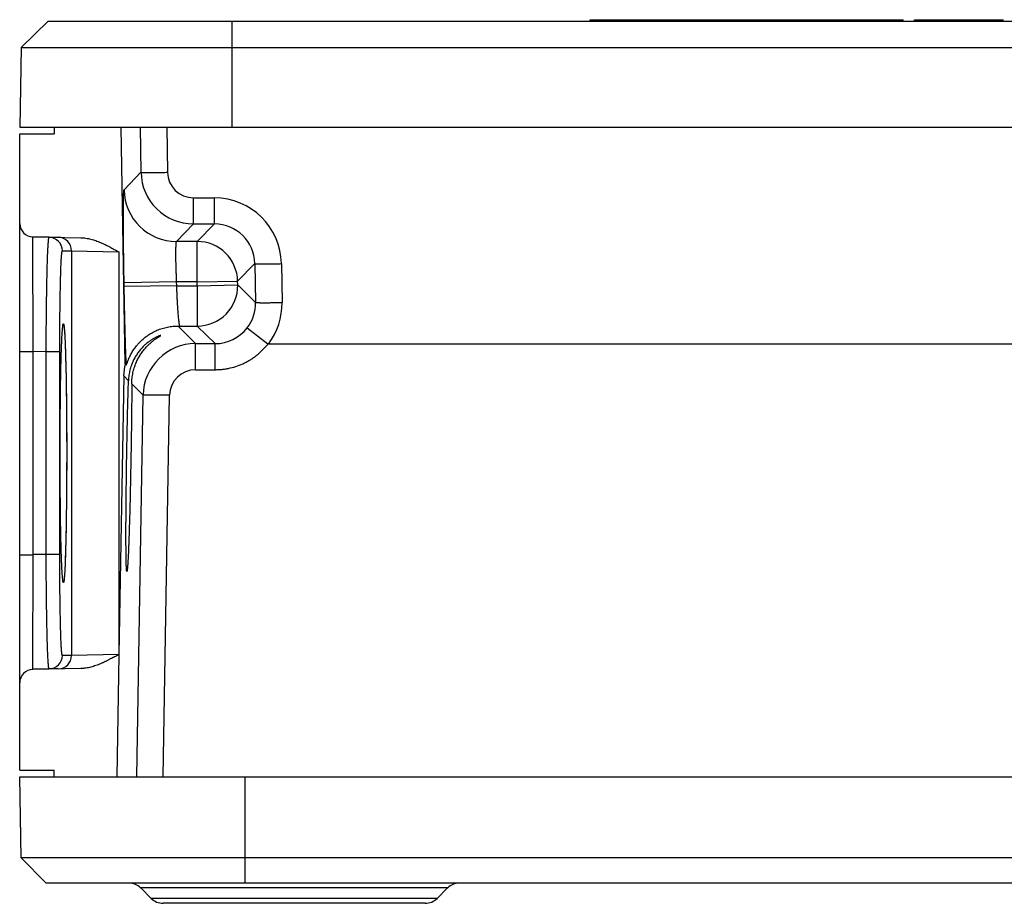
# Model space of a CAD drawing. Header units: inches. Extents: x 0 to 34, y 0 to 22.
# Tile 2 of 26: x 7.4 to 8.9, y 4.3 to 5.6. Entities that reach past the tile are written whole.
import ezdxf

# ---------------------------------------------------------------- set-up
doc = ezdxf.new("R2010")
doc.units = ezdxf.units.IN
doc.header["$LTSCALE"] = 1.87
doc.header["$MEASUREMENT"] = 0
doc.layers.get('0').update_dxf_attribs({"linetype": 'CONTINUOUS'})

msp = doc.modelspace()

# ---------------------------------------------------------------- linework, layer by layer
at = {"color": 7, "linetype": 'CONTINUOUS'}
for p, q in [((7.4434, 5.6108), (7.4033, 5.5714)), ((7.4434, 5.6108), (10.8515, 5.6108)), ((7.7162, 5.6108), (7.7162, 5.4533)), ((8.2485, 5.6108), (8.2485, 5.6128)), ((8.2485, 5.6128), (8.7133, 5.6128)), ((8.2501, 5.6108), (8.2501, 5.6128)), ((8.3513, 5.6128), (8.3513, 5.6108)), ((8.3518, 5.6108), (8.3518, 5.6128)), ((8.4631, 5.6108), (8.4631, 5.6128)), ((8.4638, 5.6108), (8.4638, 5.6128)), ((8.4955, 5.6108), (8.4955, 5.6128)), ((8.5144, 5.6108), (8.5144, 5.6128)), ((8.6326, 5.6108), (8.6326, 5.6128)), ((8.6677, 5.6108), (8.6677, 5.6128)), ((8.7113, 5.6108), (8.7113, 5.6128)), ((8.7133, 5.6108), (8.7133, 5.6128)), ((8.7299, 5.6108), (8.7299, 5.6128)), ((8.7299, 5.6128), (8.8615, 5.6128)), ((8.7642, 5.6108), (8.7642, 5.6128)), ((8.8295, 5.6108), (8.8295, 5.6128)), ((8.8586, 5.6108), (8.8586, 5.6128)), ((8.8615, 5.6108), (8.8615, 5.6128)), ((7.4033, 5.5714), (7.4013, 5.4533)), ((7.4033, 5.5714), (10.8916, 5.5714)), ((7.4013, 5.4533), (10.8936, 5.4533)), ((7.4525, 5.4533), (7.4523, 5.4433)), ((7.5581, 5.1019), (7.5518, 5.4533)), ((7.5802, 5.4533), (7.5814, 5.3863)), ((7.6196, 5.4533), (7.6207, 5.3863)), ((7.4013, 5.3105), (7.4013, 5.4433)), ((7.4013, 5.4433), (7.4523, 5.4433)), ((7.5562, 5.3602), (7.5814, 5.3863)), ((7.6593, 5.3097), (7.6593, 5.3483)), ((7.6593, 5.3483), (7.6906, 5.3483)), ((7.6906, 5.3097), (7.6906, 5.3483)), ((7.4013, 4.6287), (7.4013, 5.3099)), ((7.6342, 5.2836), (7.6593, 5.3097)), ((7.6593, 5.3097), (7.6906, 5.3097)), ((7.6649, 5.2836), (7.6906, 5.3097)), ((7.4209, 5.2905), (7.4921, 5.2892)), ((7.4209, 5.2902), (7.4209, 5.2905)), ((7.445, 5.2898), (7.4209, 5.2902)), ((7.4209, 5.2899), (7.4209, 5.2902)), ((7.4214, 5.1201), (7.4209, 5.2899)), ((7.445, 5.2898), (7.4586, 5.2898)), ((7.6649, 5.2836), (7.6342, 5.2836)), ((7.6649, 5.2236), (7.6649, 5.2836)), ((7.4646, 5.2698), (7.4783, 5.2698)), ((7.4783, 5.2698), (7.4783, 4.6691)), ((7.4783, 5.2698), (7.5483, 5.2683)), ((7.5483, 5.2683), (7.5484, 4.6705)), ((7.7249, 5.2246), (7.7505, 5.2507)), ((7.7505, 5.2507), (7.7515, 5.193)), ((7.7899, 5.2507), (7.7909, 5.193)), ((7.6343, 5.2236), (7.5563, 5.2222)), ((7.5564, 5.2166), (7.5563, 5.2222)), ((7.6344, 5.218), (7.6343, 5.2236)), ((7.6649, 5.2236), (7.6343, 5.2236)), ((7.6649, 5.2236), (7.7249, 5.2246)), ((7.665, 5.218), (7.6649, 5.2236)), ((7.725, 5.2191), (7.7249, 5.2246)), ((7.6344, 5.218), (7.5564, 5.2166)), ((7.6344, 5.218), (7.665, 5.218)), ((7.665, 5.218), (7.725, 5.2191)), ((7.665, 5.218), (7.665, 5.158)), ((7.725, 5.2191), (7.7515, 5.193)), ((7.4678, 5.1506), (7.4679, 5.1484)), ((7.4679, 5.1484), (7.4681, 5.1458)), ((7.6364, 5.1581), (7.6625, 5.132)), ((7.6392, 5.158), (7.665, 5.158)), ((7.665, 5.158), (7.6915, 5.132)), ((7.739, 5.1553), (7.7699, 5.1316)), ((7.4681, 5.1458), (7.4683, 5.1428)), ((7.4683, 5.1428), (7.4684, 5.1393)), ((7.4684, 5.1393), (7.4686, 5.1354)), ((7.4686, 5.1354), (7.4688, 5.1311)), ((7.6625, 5.0933), (7.6625, 5.132)), ((7.6625, 5.132), (7.6915, 5.132)), ((7.6915, 5.0933), (7.6915, 5.132)), ((7.4013, 5.1201), (7.4214, 5.1201)), ((7.4214, 4.8188), (7.4214, 5.1201)), ((7.4407, 5.1198), (7.4214, 5.1201)), ((7.4407, 4.8191), (7.4407, 5.1198)), ((7.4608, 5.1198), (7.4407, 5.1198)), ((7.4608, 4.8191), (7.4608, 5.1198)), ((7.4688, 5.1311), (7.469, 5.1263)), ((7.469, 5.1263), (7.4692, 5.1209)), ((7.4692, 5.1209), (7.4694, 5.1151)), ((7.7707, 5.1313), (7.7699, 5.1315)), ((9.3893, 5.1313), (7.7707, 5.1313)), ((7.4694, 5.1151), (7.4695, 5.1086)), ((7.4695, 5.1086), (7.4697, 5.1014)), ((7.4697, 5.1014), (7.4699, 5.0934)), ((7.4699, 5.0934), (7.4701, 5.0846)), ((7.5581, 5.1019), (7.5596, 5.1004)), ((7.6625, 5.0933), (7.6915, 5.0933)), ((7.4701, 5.0846), (7.4703, 5.0748)), ((7.4703, 5.0748), (7.4704, 5.064)), ((7.5557, 5.0841), (7.5484, 4.6705)), ((7.5628, 5.077), (7.5557, 5.0841)), ((7.4704, 5.064), (7.4706, 5.0523)), ((7.5845, 5.0553), (7.5677, 5.0721)), ((7.4706, 5.0523), (7.4707, 5.0395)), ((7.575, 4.4888), (7.5845, 5.0553)), ((7.6143, 4.4888), (7.6239, 5.0553)), ((7.4707, 5.0395), (7.4709, 5.0258)), ((7.4709, 5.0258), (7.471, 5.011)), ((7.471, 5.011), (7.471, 4.995)), ((7.471, 4.995), (7.4711, 4.9779)), ((7.4711, 4.9779), (7.4711, 4.9628)), ((7.4711, 4.9628), (7.471, 4.949)), ((7.471, 4.949), (7.471, 4.9359)), ((7.471, 4.9359), (7.4709, 4.9235)), ((7.4709, 4.9235), (7.4708, 4.9119)), ((7.4707, 4.9009), (7.4706, 4.8906)), ((7.4708, 4.9119), (7.4707, 4.9009)), ((7.4706, 4.8906), (7.4705, 4.8809)), ((7.4704, 4.8718), (7.4702, 4.8594)), ((7.4705, 4.8809), (7.4704, 4.8718)), ((7.4702, 4.8594), (7.47, 4.8481)), ((7.47, 4.8481), (7.4697, 4.838)), ((7.4695, 4.829), (7.4693, 4.8209)), ((7.4697, 4.838), (7.4695, 4.829)), ((7.4013, 4.8187), (7.4214, 4.8187)), ((7.4209, 4.649), (7.4214, 4.8188)), ((7.4407, 4.8191), (7.4214, 4.8188)), ((7.4608, 4.8191), (7.4407, 4.8191)), ((7.469, 4.8138), (7.4688, 4.8076)), ((7.4693, 4.8209), (7.469, 4.8138)), ((7.4682, 4.7958), (7.4681, 4.7932)), ((7.4684, 4.7988), (7.4682, 4.7958)), ((7.4686, 4.8021), (7.4684, 4.7988)), ((7.4688, 4.8076), (7.4686, 4.8021)), ((7.4681, 4.7932), (7.4679, 4.7909)), ((7.4783, 4.6691), (7.4646, 4.6691)), ((7.5483, 4.6706), (7.4783, 4.6691)), ((7.5486, 4.6703), (7.5455, 4.4888)), ((7.4921, 4.6497), (7.4209, 4.6484)), ((7.445, 4.6491), (7.4209, 4.6487)), ((7.4209, 4.6487), (7.4209, 4.649)), ((7.4209, 4.6484), (7.4209, 4.6487)), ((7.4586, 4.6491), (7.445, 4.6491)), ((7.4013, 4.4988), (7.4013, 4.6284)), ((7.4013, 4.4988), (7.4523, 4.4988)), ((7.4034, 4.3686), (7.4013, 4.4888)), ((7.4013, 4.4888), (10.8936, 4.4888)), ((7.4525, 4.4888), (7.4523, 4.4988)), ((7.7359, 4.3313), (7.7359, 4.4888)), ((7.4406, 4.3313), (7.4034, 4.3686)), ((7.7359, 4.3686), (7.4034, 4.3686)), ((10.8915, 4.3686), (7.7359, 4.3686)), ((10.8543, 4.3313), (7.4406, 4.3313)), ((7.5966, 4.3086), (7.5812, 4.324)), ((8.0366, 4.324), (7.5812, 4.324)), ((8.0212, 4.3086), (8.0366, 4.324)), ((8.0212, 4.3086), (7.5966, 4.3086)), ((8.0035, 4.3013), (7.6142, 4.3013))]:
    msp.add_line(p, q, dxfattribs=at)
for points in [[(7.4671, 5.1569), (7.4671, 5.1569), (7.4671, 5.1568), (7.4671, 5.1567), (7.4672, 5.1565), (7.4672, 5.1562), (7.4673, 5.1559), (7.4673, 5.1555), (7.4674, 5.155), (7.4674, 5.1545), (7.4675, 5.1539), (7.4675, 5.1532), (7.4676, 5.1524), (7.4677, 5.1515), (7.4678, 5.1506)], [(7.4679, 4.7909), (7.4678, 4.7888), (7.4677, 4.7879), (7.4677, 4.7871), (7.4676, 4.7863), (7.4675, 4.7856), (7.4675, 4.7849), (7.4674, 4.7844), (7.4674, 4.7839), (7.4673, 4.7834), (7.4673, 4.783), (7.4672, 4.7827), (7.4672, 4.7824), (7.4671, 4.7822), (7.4671, 4.7821), (7.4671, 4.782), (7.4671, 4.782)]]:
    msp.add_lwpolyline(points, dxfattribs=at)
for centre, radius, start, end in [((7.6594, 5.3877), 0.078, 181.0111, 269.9883), ((7.6593, 5.387), 0.0386, 180.9832, 269.9974), ((7.6342, 5.3616), 0.078, 181.0381, 269.9798), ((7.6906, 5.249), 0.0993, 0.9663, 89.997), ((7.4213, 5.3105), 0.02, 180.7806, 269.0138), ((7.6906, 5.2497), 0.0599, 0.9327, 90.0042), ((7.4446, 5.2698), 0.02, 359.9897, 88.9892), ((7.4583, 5.2698), 0.02, 359.9897, 88.9892), ((7.6649, 5.2236), 0.06, 1.0206, 89.9795), ((7.665, 5.218), 0.06, 270.0214, 0.9788), ((7.6916, 5.192), 0.06, 322.3382, 0.9769), ((7.6915, 5.1913), 0.0993, 322.8481, 0.9797), ((7.6575, 6.488), 1.3301, 269.093, 269.2119), ((7.6915, 5.1919), 0.0599, 269.9805, 322.4034), ((7.6625, 5.054), 0.078, 90.012, 179.0239), ((7.6625, 5.0547), 0.0386, 90.0029, 179.0512), ((7.4446, 4.6691), 0.02, 271.0108, 0.0102), ((7.4583, 4.6691), 0.02, 271.0108, 0.0102), ((7.4213, 4.6284), 0.02, 90.9999, 180.0119), ((7.5635, 4.3063), 0.025, 45, 90), ((8.0542, 4.3063), 0.025, 90, 135), ((7.6142, 4.3263), 0.025, 225, 270), ((8.0035, 4.3263), 0.025, 270, 315)]:
    msp.add_arc(centre, radius, start, end, dxfattribs=at)
msp.add_ellipse((7.6337, 5.0828), major_axis=(0.0552, -0.0552), ratio=0.999695, start_param=-2.603579, end_param=-2.373495, dxfattribs=at)
for points, knots in [([(7.5814, 5.3863), (7.5814, 5.3863), (7.5814, 5.3863), (7.5814, 5.3863), (7.5815, 5.3862), (7.5815, 5.3862), (7.5816, 5.3862), (7.5818, 5.3862), (7.5819, 5.3862), (7.5821, 5.3862), (7.5823, 5.3862), (7.5827, 5.3861), (7.5833, 5.3861), (7.5839, 5.3861), (7.5846, 5.3861), (7.5854, 5.3861), (7.5863, 5.386), (7.5872, 5.386), (7.5887, 5.386), (7.5906, 5.386), (7.5932, 5.386), (7.5961, 5.386), (7.5991, 5.386), (7.6024, 5.386), (7.6059, 5.3861), (7.6095, 5.3861), (7.6144, 5.3862), (7.6182, 5.3862), (7.6207, 5.3863)], [0, 0, 0, 0, 0.000352, 0.00083, 0.002197, 0.00413, 0.006639, 0.009726, 0.013392, 0.017635, 0.022455, 0.033813, 0.047441, 0.063311, 0.081384, 0.101619, 0.12397, 0.148383, 0.174802, 0.233402, 0.299222, 0.371641, 0.449978, 0.533495, 0.621408, 0.712888, 0.807074, 1, 1, 1, 1]), ([(7.5563, 5.2222), (7.5563, 5.2244), (7.5562, 5.2289), (7.5561, 5.2378), (7.5559, 5.2487), (7.5557, 5.2617), (7.5556, 5.2743), (7.5554, 5.2864), (7.5554, 5.2979), (7.5553, 5.3086), (7.5553, 5.3186), (7.5553, 5.3264), (7.5553, 5.3321), (7.5553, 5.336), (7.5554, 5.3396), (7.5554, 5.343), (7.5554, 5.3461), (7.5555, 5.3489), (7.5556, 5.3514), (7.5556, 5.3536), (7.5557, 5.3552), (7.5557, 5.3563), (7.5558, 5.3571), (7.5558, 5.3577), (7.5559, 5.3583), (7.5559, 5.3588), (7.556, 5.3593), (7.556, 5.3596), (7.5561, 5.3598), (7.5561, 5.3599), (7.5561, 5.36), (7.5561, 5.3601), (7.5562, 5.3601), (7.5562, 5.3602), (7.5562, 5.3602)], [0, 0, 0, 0, 0.048513, 0.096913, 0.192913, 0.287098, 0.378576, 0.466494, 0.550017, 0.628357, 0.700785, 0.766603, 0.796845, 0.825212, 0.851632, 0.876041, 0.898388, 0.918625, 0.936703, 0.952574, 0.9662, 0.972163, 0.977555, 0.982375, 0.986619, 0.990284, 0.993369, 0.995875, 0.996912, 0.997807, 0.99856, 0.999173, 0.99965, 1, 1, 1, 1]), ([(7.4407, 5.1198), (7.4407, 5.1254), (7.4407, 5.1364), (7.4408, 5.1529), (7.4409, 5.169), (7.4411, 5.1846), (7.4413, 5.1997), (7.4415, 5.2139), (7.4418, 5.2273), (7.4421, 5.2396), (7.4423, 5.2492), (7.4426, 5.2562), (7.4427, 5.261), (7.4429, 5.2655), (7.4431, 5.2696), (7.4433, 5.2733), (7.4434, 5.2767), (7.4436, 5.2797), (7.4438, 5.282), (7.4439, 5.2836), (7.444, 5.2847), (7.4441, 5.2856), (7.4442, 5.2865), (7.4443, 5.2872), (7.4444, 5.2879), (7.4445, 5.2885), (7.4446, 5.2889), (7.4446, 5.2891), (7.4447, 5.2893), (7.4447, 5.2895), (7.4448, 5.2896), (7.4448, 5.2897), (7.4449, 5.2897), (7.4449, 5.2898), (7.445, 5.2898), (7.445, 5.2898)], [0, 0, 0, 0, 0.09789, 0.194838, 0.289911, 0.382195, 0.470802, 0.554877, 0.633613, 0.706251, 0.772094, 0.802267, 0.830509, 0.856753, 0.880936, 0.903001, 0.922894, 0.940569, 0.955985, 0.962835, 0.969107, 0.974799, 0.979907, 0.98443, 0.988366, 0.991714, 0.994477, 0.995639, 0.996657, 0.997532, 0.998267, 0.998866, 0.999339, 0.999704, 1, 1, 1, 1]), ([(7.4921, 5.2892), (7.4946, 5.2892), (7.4984, 5.2888), (7.5033, 5.2879), (7.5082, 5.2868), (7.5143, 5.2849), (7.5213, 5.2821), (7.5271, 5.2795), (7.5316, 5.2773), (7.535, 5.2755), (7.5383, 5.2737), (7.5427, 5.2713), (7.546, 5.2695), (7.5483, 5.2683)], [0, 0, 0, 0, 0.124946, 0.187454, 0.249965, 0.374958, 0.499962, 0.62497, 0.687477, 0.749983, 0.812488, 0.874993, 1, 1, 1, 1]), ([(7.6343, 5.2236), (7.6342, 5.2255), (7.6341, 5.2294), (7.6339, 5.2351), (7.6337, 5.2407), (7.6335, 5.2462), (7.6334, 5.2515), (7.6333, 5.2565), (7.6333, 5.2612), (7.6333, 5.2655), (7.6333, 5.2694), (7.6333, 5.2729), (7.6334, 5.2756), (7.6334, 5.2774), (7.6335, 5.2787), (7.6335, 5.2797), (7.6336, 5.2807), (7.6337, 5.2815), (7.6337, 5.2821), (7.6338, 5.2825), (7.6339, 5.2828), (7.6339, 5.283), (7.634, 5.2832), (7.634, 5.2833), (7.634, 5.2834), (7.6341, 5.2835), (7.6341, 5.2835), (7.6341, 5.2836), (7.6342, 5.2836)], [0, 0, 0, 0, 0.096788, 0.192664, 0.286728, 0.378094, 0.4659, 0.549318, 0.627561, 0.699891, 0.76563, 0.824158, 0.874932, 0.897261, 0.917483, 0.935553, 0.95143, 0.965084, 0.976492, 0.981348, 0.98564, 0.989368, 0.992536, 0.995155, 0.99724, 0.998092, 0.998828, 1, 1, 1, 1]), ([(7.4608, 5.1198), (7.4608, 5.1247), (7.4608, 5.1345), (7.4609, 5.149), (7.461, 5.1632), (7.4611, 5.177), (7.4613, 5.1903), (7.4615, 5.2029), (7.4617, 5.2147), (7.4619, 5.2255), (7.4622, 5.234), (7.4624, 5.2402), (7.4625, 5.2444), (7.4627, 5.2483), (7.4628, 5.252), (7.463, 5.2553), (7.4632, 5.2583), (7.4633, 5.2609), (7.4635, 5.2629), (7.4636, 5.2643), (7.4637, 5.2653), (7.4638, 5.2661), (7.4639, 5.2669), (7.464, 5.2676), (7.4641, 5.2681), (7.4642, 5.2686), (7.4642, 5.269), (7.4643, 5.2692), (7.4644, 5.2694), (7.4644, 5.2695), (7.4644, 5.2696), (7.4645, 5.2697), (7.4645, 5.2697), (7.4646, 5.2698), (7.4646, 5.2698), (7.4646, 5.2698)], [0, 0, 0, 0, 0.097875, 0.194811, 0.28987, 0.382141, 0.47073, 0.554795, 0.633523, 0.706148, 0.771987, 0.802152, 0.830385, 0.856624, 0.880808, 0.902877, 0.92277, 0.940443, 0.955861, 0.962713, 0.968988, 0.974683, 0.979793, 0.984316, 0.988251, 0.991599, 0.994364, 0.995531, 0.996554, 0.997438, 0.998185, 0.9988, 0.999292, 0.999679, 1, 1, 1, 1]), ([(7.7505, 5.2507), (7.7505, 5.2507), (7.7505, 5.2507), (7.7506, 5.2507), (7.7506, 5.2507), (7.7507, 5.2506), (7.7508, 5.2506), (7.7509, 5.2506), (7.751, 5.2506), (7.7512, 5.2506), (7.7515, 5.2506), (7.7519, 5.2505), (7.7524, 5.2505), (7.753, 5.2505), (7.7537, 5.2505), (7.7545, 5.2505), (7.7554, 5.2505), (7.7564, 5.2504), (7.7578, 5.2504), (7.7598, 5.2504), (7.7624, 5.2504), (7.7652, 5.2504), (7.7683, 5.2504), (7.7716, 5.2505), (7.775, 5.2505), (7.7786, 5.2505), (7.7836, 5.2506), (7.7873, 5.2506), (7.7899, 5.2507)], [0, 0, 0, 0, 0.000355, 0.000837, 0.002209, 0.004149, 0.006665, 0.009758, 0.01343, 0.017679, 0.022505, 0.033873, 0.047511, 0.063388, 0.081469, 0.101711, 0.124066, 0.148483, 0.174905, 0.233509, 0.299327, 0.371742, 0.450071, 0.533578, 0.621477, 0.712942, 0.807111, 1, 1, 1, 1]), ([(7.5596, 5.1004), (7.5594, 5.1038), (7.5591, 5.1111), (7.5587, 5.1229), (7.5583, 5.1362), (7.5579, 5.1507), (7.5575, 5.1663), (7.5571, 5.1826), (7.5568, 5.1966), (7.5566, 5.208), (7.5565, 5.2137), (7.5564, 5.2166)], [0, 0, 0, 0, 0.087769, 0.189791, 0.304495, 0.43007, 0.564566, 0.705867, 0.851774, 0.925742, 1, 1, 1, 1]), ([(7.6392, 5.158), (7.6391, 5.158), (7.6391, 5.1581), (7.639, 5.1581), (7.639, 5.1583), (7.6389, 5.1584), (7.6389, 5.1586), (7.6388, 5.1588), (7.6387, 5.1591), (7.6386, 5.1595), (7.6385, 5.1601), (7.6384, 5.1609), (7.6382, 5.1618), (7.6381, 5.1629), (7.6379, 5.1641), (7.6377, 5.166), (7.6374, 5.1686), (7.6371, 5.1722), (7.6368, 5.1753), (7.6366, 5.1781), (7.6364, 5.1811), (7.6361, 5.1851), (7.6358, 5.1901), (7.6355, 5.1954), (7.6352, 5.1999), (7.6351, 5.2036), (7.6349, 5.2074), (7.6346, 5.2122), (7.6345, 5.2161), (7.6344, 5.218)], [0, 0, 0, 0, 0.001217, 0.002864, 0.005017, 0.007704, 0.010942, 0.014739, 0.019098, 0.024022, 0.035556, 0.049328, 0.065312, 0.083477, 0.103783, 0.126183, 0.177057, 0.23563, 0.30136, 0.336718, 0.373632, 0.451773, 0.535053, 0.622694, 0.713875, 0.760528, 0.807743, 0.903417, 1, 1, 1, 1]), ([(7.7515, 5.193), (7.7515, 5.193), (7.7515, 5.193), (7.7515, 5.193), (7.7516, 5.193), (7.7517, 5.193), (7.7518, 5.1929), (7.7519, 5.1929), (7.752, 5.1929), (7.7522, 5.1929), (7.7525, 5.1929), (7.7529, 5.1929), (7.7534, 5.1928), (7.754, 5.1928), (7.7547, 5.1928), (7.7555, 5.1928), (7.7564, 5.1928), (7.7574, 5.1928), (7.7588, 5.1927), (7.7608, 5.1927), (7.7634, 5.1927), (7.7662, 5.1927), (7.7693, 5.1927), (7.7726, 5.1928), (7.776, 5.1928), (7.7796, 5.1928), (7.7846, 5.1929), (7.7883, 5.193), (7.7909, 5.193)], [0, 0, 0, 0, 0.000355, 0.000837, 0.002209, 0.004149, 0.006665, 0.009758, 0.01343, 0.017679, 0.022505, 0.033873, 0.047511, 0.063388, 0.081469, 0.101711, 0.124066, 0.148483, 0.174905, 0.233509, 0.299327, 0.371742, 0.450071, 0.533578, 0.621478, 0.712942, 0.807111, 1, 1, 1, 1]), ([(7.4613, 4.9694), (7.4613, 4.9766), (7.4613, 4.9907), (7.4614, 5.0117), (7.4616, 5.0322), (7.4618, 5.0519), (7.462, 5.0706), (7.4623, 5.0854), (7.4625, 5.0966), (7.4627, 5.1044), (7.4629, 5.1118), (7.4631, 5.1187), (7.4633, 5.1252), (7.4636, 5.1312), (7.4638, 5.1366), (7.464, 5.1416), (7.4643, 5.146), (7.4645, 5.1494), (7.4647, 5.1518), (7.4648, 5.1534), (7.4649, 5.1548), (7.4651, 5.1561), (7.4652, 5.1573), (7.4653, 5.1582), (7.4654, 5.1588), (7.4655, 5.1592), (7.4655, 5.1596), (7.4656, 5.1599), (7.4657, 5.1602), (7.4657, 5.1605), (7.4658, 5.1607), (7.4659, 5.1609), (7.4659, 5.1611), (7.466, 5.1612), (7.4661, 5.1613), (7.4661, 5.1613), (7.4662, 5.1613), (7.4662, 5.1613), (7.4662, 5.1613), (7.4663, 5.1613), (7.4663, 5.1613), (7.4664, 5.1612), (7.4664, 5.1611), (7.4665, 5.161), (7.4666, 5.1608), (7.4666, 5.1606), (7.4667, 5.1603), (7.4668, 5.16), (7.4668, 5.1597), (7.4669, 5.1593), (7.467, 5.1588), (7.4671, 5.158), (7.4672, 5.1573), (7.4672, 5.157)], [0, 0, 0, 0, 0.108575, 0.215801, 0.320345, 0.420905, 0.516234, 0.605153, 0.646856, 0.686553, 0.72412, 0.759432, 0.792383, 0.822876, 0.850819, 0.876116, 0.898691, 0.918483, 0.927318, 0.935436, 0.94283, 0.949493, 0.955421, 0.960613, 0.962932, 0.965067, 0.967018, 0.968784, 0.970367, 0.971767, 0.972986, 0.974024, 0.974887, 0.97558, 0.976117, 0.976336, 0.976529, 0.976706, 0.976879, 0.977259, 0.977489, 0.977752, 0.978391, 0.979197, 0.980177, 0.981335, 0.982674, 0.984195, 0.9859, 0.987788, 0.989862, 0.994562, 1, 1, 1, 1]), ([(7.4672, 5.157), (7.4673, 5.1563), (7.4674, 5.155), (7.4676, 5.1527), (7.4678, 5.1502), (7.468, 5.1473), (7.4682, 5.1441), (7.4685, 5.1392), (7.4688, 5.1324), (7.4691, 5.1233), (7.4694, 5.113), (7.4697, 5.1018), (7.47, 5.0896), (7.4702, 5.0766), (7.4705, 5.0577), (7.4708, 5.0327), (7.471, 5.007), (7.4711, 4.9857), (7.4711, 4.9749), (7.4711, 4.9694)], [0, 0, 0, 0, 0.010154, 0.022079, 0.035752, 0.051148, 0.068244, 0.087014, 0.129441, 0.178108, 0.232678, 0.292766, 0.357924, 0.427702, 0.501592, 0.659557, 0.8273, 0.913339, 1, 1, 1, 1]), ([(7.5596, 5.1004), (7.5596, 5.1004), (7.5596, 5.1004), (7.5596, 5.1004), (7.5596, 5.1004), (7.5597, 5.1004), (7.5597, 5.1004), (7.5597, 5.1005), (7.5598, 5.1006), (7.5598, 5.1006), (7.5599, 5.1008), (7.5599, 5.1009), (7.56, 5.101), (7.56, 5.1012), (7.5601, 5.1015), (7.5603, 5.1018), (7.5605, 5.1024), (7.5607, 5.103), (7.561, 5.1037), (7.5613, 5.1045), (7.5616, 5.1054), (7.562, 5.1064), (7.5626, 5.1079), (7.5634, 5.11), (7.5646, 5.1126), (7.566, 5.1154), (7.5676, 5.1184), (7.5694, 5.1214), (7.5715, 5.1244), (7.5737, 5.1275), (7.5761, 5.1304), (7.5796, 5.1343), (7.5844, 5.1389), (7.5908, 5.1439), (7.5977, 5.1483), (7.605, 5.1519), (7.6115, 5.1542), (7.6167, 5.1557), (7.6207, 5.1566), (7.6248, 5.1573), (7.6281, 5.1577), (7.6308, 5.1579), (7.6327, 5.158), (7.6346, 5.1581), (7.6358, 5.1581), (7.6364, 5.1581)], [0, 0, 0, 0, 0.000225, 0.000463, 0.000617, 0.0008, 0.001273, 0.001901, 0.002696, 0.003666, 0.00482, 0.006164, 0.007705, 0.009449, 0.011404, 0.015967, 0.021437, 0.027851, 0.035235, 0.043603, 0.052954, 0.063273, 0.074527, 0.099652, 0.127859, 0.158613, 0.191398, 0.225774, 0.261385, 0.297958, 0.335281, 0.373197, 0.450328, 0.528693, 0.607862, 0.687522, 0.767406, 0.807349, 0.847209, 0.886885, 0.926182, 0.94556, 0.9646, 0.983014, 1, 1, 1, 1]), ([(7.6106, 5.1441), (7.6106, 5.1441), (7.6105, 5.1441), (7.6104, 5.1441), (7.6103, 5.144), (7.6101, 5.144), (7.6098, 5.1439), (7.6094, 5.1438), (7.6089, 5.1436), (7.6084, 5.1434), (7.6078, 5.1432), (7.6068, 5.1428), (7.6056, 5.1423), (7.604, 5.1415), (7.6022, 5.1406), (7.6004, 5.1396), (7.5984, 5.1384), (7.5964, 5.1372), (7.5944, 5.1358), (7.5916, 5.1338), (7.5881, 5.1309), (7.584, 5.127), (7.5801, 5.1226), (7.5763, 5.1177), (7.5728, 5.1122), (7.5696, 5.1063), (7.567, 5.0997), (7.5648, 5.0926), (7.5633, 5.085), (7.5629, 5.0797), (7.5628, 5.077)], [0, 0, 0, 0, 0.000922, 0.002087, 0.003499, 0.005156, 0.009188, 0.014147, 0.019985, 0.026652, 0.034094, 0.042258, 0.060544, 0.08113, 0.103679, 0.127923, 0.153633, 0.180637, 0.208791, 0.237992, 0.299211, 0.363849, 0.431624, 0.502436, 0.576338, 0.65349, 0.734136, 0.818577, 0.907122, 1, 1, 1, 1]), ([(7.5677, 5.0721), (7.5677, 5.075), (7.568, 5.0805), (7.5693, 5.0885), (7.5713, 5.096), (7.5738, 5.103), (7.5768, 5.1094), (7.5802, 5.1153), (7.5839, 5.1206), (7.5872, 5.1246), (7.5898, 5.1276), (7.5918, 5.1296), (7.5939, 5.1315), (7.5958, 5.1333), (7.5978, 5.135), (7.5997, 5.1365), (7.6016, 5.1379), (7.6034, 5.1391), (7.6048, 5.1401), (7.6058, 5.1408), (7.6066, 5.1412), (7.6073, 5.1417), (7.6079, 5.1421), (7.6085, 5.1425), (7.609, 5.1428), (7.6094, 5.143), (7.6097, 5.1432), (7.6099, 5.1433), (7.6101, 5.1435), (7.6102, 5.1436), (7.6104, 5.1437), (7.6105, 5.1438), (7.6106, 5.1438), (7.6106, 5.1439), (7.6107, 5.1439), (7.6107, 5.144), (7.6107, 5.144), (7.6107, 5.144), (7.6107, 5.1441), (7.6107, 5.1441), (7.6107, 5.1441), (7.6107, 5.1441), (7.6106, 5.1441), (7.6106, 5.1441)], [0, 0, 0, 0, 0.096523, 0.188825, 0.276998, 0.361208, 0.441666, 0.518539, 0.591918, 0.661779, 0.69534, 0.727928, 0.759479, 0.789913, 0.819134, 0.847027, 0.87344, 0.898179, 0.920997, 0.931596, 0.941598, 0.950957, 0.959623, 0.967546, 0.974671, 0.980945, 0.983747, 0.986317, 0.988649, 0.990739, 0.992582, 0.994174, 0.995514, 0.996601, 0.997439, 0.998044, 0.998271, 0.998463, 0.998639, 0.998825, 0.999044, 0.999308, 1, 1, 1, 1]), ([(7.6915, 5.0933), (7.6934, 5.0933), (7.6972, 5.0934), (7.7028, 5.0939), (7.7084, 5.0947), (7.7157, 5.0962), (7.7248, 5.0988), (7.7335, 5.1025), (7.7401, 5.106), (7.745, 5.1088), (7.7489, 5.1115), (7.7519, 5.1137), (7.7541, 5.1155), (7.7563, 5.1173), (7.7584, 5.1192), (7.7604, 5.1211), (7.7624, 5.1231), (7.7641, 5.1248), (7.7653, 5.1262), (7.7666, 5.1276), (7.7681, 5.1293), (7.7693, 5.1308), (7.7699, 5.1315)], [0, 0, 0, 0, 0.062505, 0.125013, 0.187519, 0.250025, 0.374986, 0.499946, 0.56245, 0.624955, 0.687458, 0.718712, 0.749967, 0.781223, 0.812479, 0.843731, 0.874981, 0.906234, 0.921864, 0.937494, 0.968752, 1, 1, 1, 1]), ([(7.5603, 4.9694), (7.5605, 4.9791), (7.5608, 4.998), (7.5614, 5.0258), (7.5621, 5.0521), (7.5626, 5.069), (7.5628, 5.077)], [0, 0, 0, 0, 0.267973, 0.52864, 0.774863, 1, 1, 1, 1]), ([(7.5677, 5.0721), (7.5677, 5.0643), (7.5676, 5.0481), (7.5673, 5.023), (7.567, 4.9965), (7.5667, 4.9785), (7.5665, 4.9694)], [0, 0, 0, 0, 0.227789, 0.474465, 0.733996, 1, 1, 1, 1]), ([(7.6239, 5.0553), (7.6214, 5.0554), (7.6176, 5.0554), (7.6126, 5.0555), (7.609, 5.0555), (7.6056, 5.0556), (7.6023, 5.0556), (7.5992, 5.0556), (7.5964, 5.0556), (7.5938, 5.0556), (7.5918, 5.0556), (7.5904, 5.0556), (7.5894, 5.0556), (7.5885, 5.0555), (7.5878, 5.0555), (7.587, 5.0555), (7.5864, 5.0555), (7.5859, 5.0555), (7.5855, 5.0554), (7.5852, 5.0554), (7.5851, 5.0554), (7.5849, 5.0554), (7.5848, 5.0554), (7.5847, 5.0554), (7.5846, 5.0554), (7.5846, 5.0553), (7.5845, 5.0553), (7.5845, 5.0553), (7.5845, 5.0553)], [0, 0, 0, 0, 0.192853, 0.287006, 0.378456, 0.466342, 0.549839, 0.628161, 0.700571, 0.766388, 0.824995, 0.85142, 0.875841, 0.898201, 0.918449, 0.936536, 0.952422, 0.966069, 0.977447, 0.982278, 0.986533, 0.99021, 0.99331, 0.995832, 0.997778, 0.999157, 0.999642, 1, 1, 1, 1]), ([(7.4672, 4.7819), (7.4672, 4.7816), (7.4671, 4.7809), (7.467, 4.7801), (7.4669, 4.7795), (7.4668, 4.7792), (7.4668, 4.7788), (7.4667, 4.7786), (7.4666, 4.7783), (7.4666, 4.7781), (7.4665, 4.7779), (7.4664, 4.7778), (7.4664, 4.7777), (7.4663, 4.7776), (7.4663, 4.7776), (7.4662, 4.7775), (7.4662, 4.7775), (7.4662, 4.7775), (7.4661, 4.7776), (7.4661, 4.7776), (7.466, 4.7777), (7.4659, 4.7778), (7.4659, 4.778), (7.4658, 4.7781), (7.4657, 4.7784), (7.4657, 4.7786), (7.4656, 4.7789), (7.4655, 4.7793), (7.4655, 4.7797), (7.4654, 4.7801), (7.4653, 4.7807), (7.4652, 4.7816), (7.4651, 4.7827), (7.4649, 4.784), (7.4648, 4.7855), (7.4647, 4.7871), (7.4645, 4.7895), (7.4643, 4.7928), (7.464, 4.7973), (7.4638, 4.8022), (7.4636, 4.8077), (7.4633, 4.8137), (7.4631, 4.8202), (7.4629, 4.8271), (7.4627, 4.8345), (7.4625, 4.8423), (7.4623, 4.8535), (7.462, 4.8683), (7.4618, 4.887), (7.4616, 4.9067), (7.4614, 4.9272), (7.4613, 4.9482), (7.4613, 4.9623), (7.4613, 4.9694)], [0, 0, 0, 0, 0.00544, 0.010142, 0.012217, 0.014107, 0.015814, 0.017337, 0.018677, 0.019837, 0.020817, 0.021623, 0.022263, 0.022526, 0.022755, 0.023136, 0.023308, 0.023486, 0.023679, 0.023898, 0.024435, 0.025128, 0.02599, 0.027028, 0.028245, 0.029643, 0.031225, 0.03299, 0.034939, 0.037073, 0.039391, 0.044582, 0.05051, 0.057173, 0.064566, 0.072682, 0.081513, 0.1013, 0.123874, 0.149174, 0.177115, 0.207606, 0.240556, 0.275871, 0.313437, 0.353131, 0.394833, 0.483755, 0.579083, 0.679647, 0.784193, 0.891423, 1, 1, 1, 1]), ([(7.4711, 4.9694), (7.4711, 4.9586), (7.471, 4.9374), (7.4708, 4.9062), (7.4705, 4.8812), (7.4702, 4.8623), (7.47, 4.8493), (7.4697, 4.8371), (7.4694, 4.8258), (7.4691, 4.8156), (7.4688, 4.8065), (7.4685, 4.7997), (7.4682, 4.7948), (7.468, 4.7916), (7.4678, 4.7887), (7.4676, 4.7861), (7.4674, 4.7839), (7.4673, 4.7825), (7.4672, 4.7819)], [0, 0, 0, 0, 0.172693, 0.340431, 0.49839, 0.57228, 0.642054, 0.707216, 0.767305, 0.821873, 0.870544, 0.912971, 0.93174, 0.948839, 0.96424, 0.977917, 0.989845, 1, 1, 1, 1]), ([(7.5604, 4.7939), (7.5604, 4.794), (7.5602, 4.7942), (7.5601, 4.7945), (7.5601, 4.7949), (7.5601, 4.7952), (7.56, 4.7954), (7.56, 4.7956), (7.56, 4.796), (7.5599, 4.7965), (7.5599, 4.7969), (7.5599, 4.7974), (7.5598, 4.798), (7.5598, 4.7986), (7.5597, 4.7996), (7.5597, 4.8007), (7.5596, 4.8021), (7.5596, 4.8034), (7.5595, 4.8048), (7.5595, 4.8062), (7.5594, 4.8076), (7.5594, 4.8089), (7.5594, 4.8108), (7.5593, 4.813), (7.5593, 4.8158), (7.5592, 4.8185), (7.5592, 4.8213), (7.5592, 4.824), (7.5592, 4.8277), (7.5591, 4.8323), (7.5591, 4.8377), (7.5591, 4.8432), (7.5591, 4.8487), (7.5591, 4.8542), (7.5591, 4.8597), (7.5591, 4.8652), (7.5592, 4.8725), (7.5592, 4.8816), (7.5593, 4.8926), (7.5594, 4.9036), (7.5595, 4.9146), (7.5597, 4.9255), (7.5598, 4.9365), (7.56, 4.9475), (7.5601, 4.9585), (7.5602, 4.9658), (7.5603, 4.9694)], [0, 0, 0, 0, 0.00196, 0.00389, 0.005846, 0.007825, 0.008815, 0.0098, 0.011761, 0.015658, 0.017602, 0.019547, 0.023448, 0.027357, 0.03127, 0.039088, 0.046897, 0.054707, 0.062519, 0.070333, 0.078146, 0.085958, 0.09377, 0.109394, 0.125019, 0.140644, 0.156268, 0.171893, 0.187518, 0.218767, 0.250016, 0.281266, 0.312515, 0.343764, 0.375014, 0.406263, 0.437512, 0.500011, 0.56251, 0.625008, 0.687507, 0.750005, 0.812504, 0.875003, 0.937501, 1, 1, 1, 1]), ([(7.5665, 4.9694), (7.5664, 4.9637), (7.5662, 4.9523), (7.5659, 4.9353), (7.5655, 4.9186), (7.5652, 4.9025), (7.5648, 4.8869), (7.5644, 4.8722), (7.5639, 4.8584), (7.5636, 4.8476), (7.5633, 4.8395), (7.5631, 4.8339), (7.5629, 4.8286), (7.5627, 4.8236), (7.5625, 4.819), (7.5623, 4.8148), (7.5621, 4.8109), (7.5619, 4.8074), (7.5617, 4.8043), (7.5615, 4.8016), (7.5613, 4.7993), (7.5611, 4.7977), (7.561, 4.7966), (7.5609, 4.7959), (7.5608, 4.7954), (7.5608, 4.795), (7.5607, 4.7948), (7.5607, 4.7946), (7.5607, 4.7944), (7.5606, 4.7943), (7.5606, 4.7941), (7.5605, 4.7941), (7.5605, 4.794), (7.5605, 4.794), (7.5604, 4.7939), (7.5604, 4.7939)], [0, 0, 0, 0, 0.097956, 0.194962, 0.290095, 0.382431, 0.471052, 0.555132, 0.633891, 0.70655, 0.740353, 0.772365, 0.80252, 0.830754, 0.857, 0.881195, 0.903274, 0.923173, 0.940837, 0.956231, 0.969333, 0.98012, 0.98464, 0.988574, 0.99192, 0.993373, 0.994679, 0.995837, 0.996849, 0.997715, 0.998437, 0.999017, 0.999255, 0.999461, 1, 1, 1, 1]), ([(7.445, 4.6491), (7.445, 4.6491), (7.4449, 4.6491), (7.4449, 4.6492), (7.4448, 4.6492), (7.4448, 4.6493), (7.4447, 4.6494), (7.4447, 4.6496), (7.4446, 4.6497), (7.4446, 4.65), (7.4445, 4.6504), (7.4444, 4.651), (7.4443, 4.6516), (7.4442, 4.6524), (7.4441, 4.6533), (7.444, 4.6542), (7.4439, 4.6553), (7.4438, 4.6569), (7.4436, 4.6592), (7.4434, 4.6622), (7.4433, 4.6655), (7.4431, 4.6693), (7.4429, 4.6734), (7.4427, 4.6779), (7.4426, 4.6827), (7.4423, 4.6897), (7.4421, 4.6993), (7.4418, 4.7116), (7.4415, 4.7249), (7.4413, 4.7392), (7.4411, 4.7542), (7.4409, 4.7699), (7.4408, 4.786), (7.4407, 4.8025), (7.4407, 4.8135), (7.4407, 4.8191)], [0, 0, 0, 0, 0.000296, 0.000661, 0.001134, 0.001733, 0.002468, 0.003343, 0.004361, 0.005524, 0.008286, 0.011635, 0.01557, 0.020093, 0.025201, 0.030893, 0.037165, 0.044015, 0.059431, 0.077106, 0.097, 0.119064, 0.143247, 0.169491, 0.197733, 0.227906, 0.293749, 0.366387, 0.445123, 0.529199, 0.617805, 0.710089, 0.805162, 0.90211, 1, 1, 1, 1]), ([(7.4646, 4.6691), (7.4646, 4.6691), (7.4646, 4.6691), (7.4645, 4.6691), (7.4645, 4.6692), (7.4644, 4.6693), (7.4644, 4.6694), (7.4644, 4.6695), (7.4643, 4.6697), (7.4642, 4.6699), (7.4642, 4.6703), (7.4641, 4.6707), (7.464, 4.6713), (7.4639, 4.672), (7.4638, 4.6728), (7.4637, 4.6736), (7.4636, 4.6746), (7.4635, 4.676), (7.4633, 4.678), (7.4632, 4.6806), (7.463, 4.6836), (7.4628, 4.6869), (7.4627, 4.6905), (7.4625, 4.6945), (7.4624, 4.6987), (7.4622, 4.7049), (7.4619, 4.7134), (7.4617, 4.7242), (7.4615, 4.736), (7.4613, 4.7486), (7.4611, 4.7619), (7.461, 4.7757), (7.4609, 4.7899), (7.4608, 4.8044), (7.4608, 4.8142), (7.4608, 4.8191)], [0, 0, 0, 0, 0.000321, 0.000708, 0.0012, 0.001814, 0.002561, 0.003444, 0.004467, 0.005632, 0.008395, 0.011744, 0.015681, 0.020206, 0.025318, 0.031014, 0.037289, 0.04414, 0.059556, 0.07723, 0.097126, 0.119195, 0.143376, 0.169613, 0.197846, 0.228015, 0.293853, 0.366476, 0.445207, 0.529269, 0.617858, 0.71013, 0.805189, 0.902125, 1, 1, 1, 1]), ([(7.5486, 4.6703), (7.548, 4.67), (7.5469, 4.6694), (7.5452, 4.6686), (7.5435, 4.6677), (7.5421, 4.6671), (7.5409, 4.6665), (7.5401, 4.6661), (7.5392, 4.6657), (7.5381, 4.6651), (7.5367, 4.6644), (7.535, 4.6635), (7.5334, 4.6626), (7.5317, 4.6617), (7.53, 4.6608), (7.5277, 4.6597), (7.5254, 4.6586), (7.5231, 4.6576), (7.5208, 4.6566), (7.5179, 4.6554), (7.5143, 4.6541), (7.5107, 4.6529), (7.5071, 4.6518), (7.5034, 4.651), (7.4996, 4.6503), (7.4958, 4.6498), (7.4933, 4.6497), (7.4921, 4.6497)], [0, 0, 0, 0, 0.031238, 0.062481, 0.093737, 0.124999, 0.140629, 0.156257, 0.171882, 0.187505, 0.218753, 0.250002, 0.281251, 0.312498, 0.343744, 0.374993, 0.437498, 0.468752, 0.500004, 0.5625, 0.625, 0.687502, 0.750004, 0.812505, 0.875004, 0.937504, 1, 1, 1, 1])]:
    msp.add_open_spline(points, degree=3, knots=knots, dxfattribs=at)

doc.saveas('drawing.dxf')
